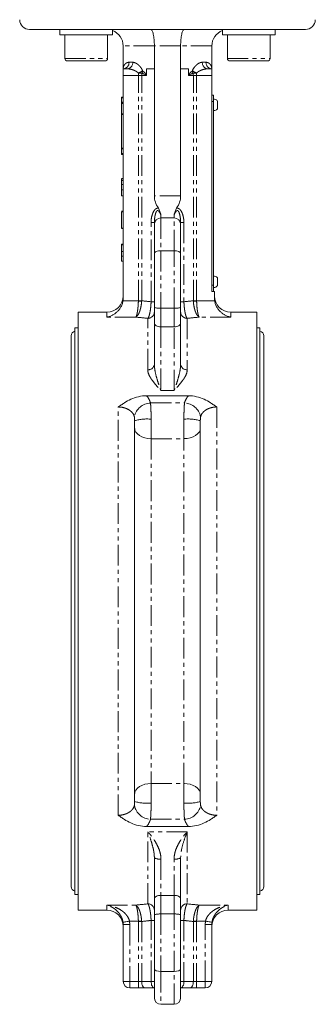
# Model space of a CAD drawing. Header units: millimetres. Extents: x -114 to 331, y -285 to 420.
# Tile 27 of 29: x 181 to 271, y -40 to 260. Entities that reach past the tile are written whole.
import ezdxf

# ---------------------------------------------------------------- set-up
doc = ezdxf.new("R2010")
doc.units = ezdxf.units.MM
doc.linetypes.add('PHANTOM', pattern=[12.7, 6.35, -1.27, 1.27, -1.27, 1.27, -1.27])

msp = doc.modelspace()

# ---------------------------------------------------------------- linework, layer by layer
at = {"color": 7, "linetype": 'Continuous', "lineweight": 15}
for p, q in [((193.36, 257.06), (183.9, 257.06)), ((193.15, 257.06), (193.15, 255.46)), ((209.15, 255.46), (193.15, 255.46)), ((199.35, 257.06), (193.36, 257.06)), ((194.65, 255.46), (194.65, 248.26)), ((252.45, 257.06), (199.35, 257.06)), ((207.65, 248.26), (207.65, 255.46)), ((209.15, 255.46), (209.15, 257.06)), ((242.65, 257.06), (242.65, 255.46)), ((258.65, 255.46), (242.65, 255.46)), ((244.15, 255.46), (244.15, 248.26)), ((258.45, 257.06), (252.45, 257.06)), ((257.15, 248.26), (257.15, 255.46)), ((258.45, 257.06), (267.9, 257.06)), ((258.65, 255.46), (258.65, 257.06)), ((212.4, 252.06), (212.4, 245.06)), ((221.9, 245.06), (221.9, 252.06)), ((229.9, 245.06), (229.9, 252.06)), ((239.4, 245.06), (239.4, 252.06)), ((206.85, 247.46), (195.45, 247.46)), ((256.35, 247.46), (244.95, 247.46)), ((212.4, 243.06), (212.4, 245.06)), ((212.4, 245.06), (213.65, 245.06)), ((219.55, 245.06), (219.55, 243.29)), ((221.9, 245.06), (219.55, 245.06)), ((221.9, 206.27), (221.9, 245.06)), ((229.9, 206.27), (229.9, 245.06)), ((232.25, 245.06), (229.9, 245.06)), ((232.25, 243.29), (232.25, 245.06)), ((238.15, 245.06), (239.4, 245.06)), ((239.4, 245.06), (239.4, 243.06)), ((212.4, 175), (212.4, 243.06)), ((239.4, 177.06), (239.4, 243.06)), ((211.9, 236.46), (212.4, 236.46)), ((211.9, 236.24), (211.9, 236.46)), ((211.9, 234.93), (211.9, 236.24)), ((211.9, 234.71), (211.9, 234.93)), ((211.9, 234.71), (212.4, 234.71)), ((211.9, 234.49), (211.9, 234.71)), ((211.9, 231.32), (211.9, 234.49)), ((239.9, 237.06), (239.4, 237.06)), ((239.9, 237.06), (239.9, 235.06)), ((239.9, 235.06), (239.9, 179.06)), ((211.9, 231.11), (211.9, 231.32)), ((211.9, 220.82), (211.9, 231.11)), ((211.9, 220.6), (211.9, 220.82)), ((211.9, 219.18), (211.9, 220.6)), ((211.9, 218.96), (211.9, 219.18)), ((211.9, 218.96), (212.4, 218.96)), ((211.9, 211.59), (212.4, 211.59)), ((211.9, 211.46), (212.4, 211.46)), ((211.9, 211.46), (211.9, 210.95)), ((211.9, 210.95), (212.4, 210.95)), ((211.9, 210.95), (211.9, 209.73)), ((211.9, 209.73), (212.4, 209.73)), ((211.9, 208.31), (211.9, 208.27)), ((211.9, 208.1), (212.4, 208.1)), ((211.9, 206.33), (212.4, 206.33)), ((211.9, 201.59), (212.4, 201.59)), ((211.9, 201.46), (211.9, 196.46)), ((211.9, 201.46), (212.4, 201.46)), ((227.9, 199.56), (223.9, 199.56)), ((211.9, 196.46), (212.4, 196.46)), ((211.9, 196.33), (212.4, 196.33)), ((221.9, 197.47), (221.9, 198.16)), ((221.9, 188.73), (221.9, 197.56)), ((229.9, 198.16), (229.9, 197.46)), ((229.9, 197.56), (229.9, 188.73)), ((211.9, 191.59), (212.4, 191.59)), ((211.9, 191.59), (211.9, 191.32)), ((211.9, 191.32), (212.4, 191.32)), ((211.9, 191.32), (211.9, 189.35)), ((211.9, 189.35), (212.4, 189.35)), ((227.9, 189.56), (223.9, 189.56)), ((211.9, 187.86), (212.4, 187.86)), ((211.9, 186.33), (212.4, 186.33)), ((221.9, 172.3), (221.9, 188.73)), ((229.9, 188.73), (229.9, 172.3)), ((239.9, 179.06), (239.9, 177.06)), ((240.2, 177.06), (239.4, 177.06)), ((240.2, 177.06), (240.2, 175)), ((221.9, 167.41), (221.9, 172.3)), ((227.9, 171.98), (223.9, 171.98)), ((229.9, 172.3), (229.9, 167.41)), ((207.4, 170.81), (198.65, 170.81)), ((198.65, 170.81), (198.65, -11.69)), ((253.15, 170.81), (245.2, 170.81)), ((253.15, 170.81), (253.15, -11.69)), ((198.65, 166.06), (197.73, 166.06)), ((197.73, 166.06), (197.73, -6.94)), ((221.9, 154.85), (221.9, 167.41)), ((229.9, 167.41), (229.9, 154.85)), ((254.07, 166.06), (253.15, 166.06)), ((254.07, 166.06), (254.07, -6.94)), ((196.53, 163.56), (196.53, -4.44)), ((255.27, -4.44), (255.27, 163.56)), ((219.54, 145.31), (232.27, 145.31)), ((215.9, 137.69), (215.9, 21.43)), ((235.9, 21.43), (235.9, 137.69)), ((219.54, 13.82), (232.27, 13.82)), ((221.9, -8.29), (221.9, 4.27)), ((229.94, 4.65), (229.9, 4.27)), ((229.9, 4.27), (229.9, -8.29)), ((197.73, -6.94), (198.65, -6.94)), ((221.9, -13.17), (221.9, -8.29)), ((229.9, -8.29), (229.9, -13.17)), ((253.15, -6.94), (254.07, -6.94)), ((198.65, -11.69), (207.4, -11.69)), ((244.4, -11.69), (253.15, -11.69)), ((221.9, -29.61), (221.9, -13.17)), ((227.9, -12.86), (223.9, -12.86)), ((229.9, -13.17), (229.9, -29.61)), ((212.4, -33.44), (212.4, -16.11)), ((239.4, -16.11), (239.4, -33.44)), ((221.9, -38.44), (221.9, -29.61)), ((229.9, -29.61), (229.9, -38.44)), ((227.9, -30.44), (223.9, -30.44)), ((217.04, -35.44), (214.4, -35.44)), ((219.04, -35.44), (217.04, -35.44)), ((221.9, -35.44), (219.04, -35.44)), ((232.77, -35.44), (229.9, -35.44)), ((234.77, -35.44), (232.77, -35.44)), ((237.4, -35.44), (234.77, -35.44)), ((227.9, -40.44), (223.9, -40.44))]:
    msp.add_line(p, q, dxfattribs=at)
at = {"color": 8, "linetype": 'PHANTOM', "lineweight": 0}
for p, q in [((221.9, 252.06), (212.4, 252.06)), ((229.9, 252.06), (221.9, 252.06)), ((239.4, 252.06), (229.9, 252.06)), ((194.65, 248.26), (207.65, 248.26)), ((214.19, 247.06), (215.3, 247.06)), ((236.5, 247.06), (237.62, 247.06)), ((244.15, 248.26), (257.15, 248.26)), ((217.04, 243.78), (217.04, 243.06)), ((234.77, 243.78), (234.77, 243.06)), ((217.04, 243.06), (212.4, 243.06)), ((218.04, 243.06), (217.04, 243.06)), ((217.04, 174.28), (217.04, 243.06)), ((218.04, 174.28), (218.04, 243.06)), ((219.48, 243.06), (218.04, 243.06)), ((233.77, 243.06), (232.32, 243.06)), ((233.77, 174.28), (233.77, 243.06)), ((234.77, 243.06), (233.77, 243.06)), ((234.77, 174.28), (234.77, 243.06)), ((239.4, 243.06), (234.77, 243.06)), ((211.9, 236.24), (212.4, 236.24)), ((211.9, 234.93), (212.4, 234.93)), ((211.9, 234.49), (212.4, 234.49)), ((239.9, 235.06), (239.4, 235.06)), ((211.9, 231.32), (212.4, 231.32)), ((211.9, 231.11), (212.4, 231.11)), ((211.9, 220.82), (212.4, 220.82)), ((211.9, 220.6), (212.4, 220.6)), ((211.9, 219.18), (212.4, 219.18)), ((229.9, 206.27), (221.9, 206.27)), ((223.9, 200.5), (223.9, 199.56)), ((223.9, 199.56), (223.9, 189.56)), ((227.9, 199.56), (227.9, 200.5)), ((227.9, 189.56), (227.9, 199.56)), ((221.9, 198.16), (220.9, 198.16)), ((220.9, 173.97), (220.9, 198.16)), ((230.9, 198.16), (229.9, 198.16)), ((230.9, 198.16), (230.9, 173.97)), ((223.9, 189.56), (223.9, 171.98)), ((227.9, 171.98), (227.9, 189.56)), ((239.9, 179.06), (239.4, 179.06)), ((212.34, 174.21), (217.03, 174.21)), ((217.04, 174.28), (218.04, 174.28)), ((221.9, 173.97), (220.9, 173.97)), ((223.9, 171.98), (223.9, 166.3)), ((227.9, 166.3), (227.9, 171.98)), ((230.9, 173.97), (229.9, 173.97)), ((233.77, 174.28), (234.77, 174.28)), ((234.77, 174.21), (240.26, 174.21)), ((207.4, 169.29), (207.4, 170.81)), ((216.23, 169.29), (207.4, 169.29)), ((219.9, 153.24), (219.9, 168.9)), ((231.9, 168.9), (231.9, 153.24)), ((245.2, 169.29), (235.57, 169.29)), ((245.2, 170.81), (245.2, 169.29)), ((227.9, 166.3), (223.9, 166.3)), ((223.9, 166.3), (223.9, 146.88)), ((227.9, 146.88), (227.9, 166.3)), ((227.9, 146.88), (223.9, 146.88)), ((210.9, 17.26), (210.9, 141.87)), ((220.72, 143.08), (231.08, 143.08)), ((240.9, 141.87), (240.9, 17.26)), ((220.9, 138.15), (220.9, 132.18)), ((230.9, 132.18), (230.9, 138.15)), ((220.9, 132.18), (220.9, 26.95)), ((220.9, 132.18), (230.9, 132.18)), ((230.9, 26.95), (230.9, 132.18)), ((220.9, 26.95), (230.9, 26.95)), ((220.9, 26.95), (220.9, 20.97)), ((230.9, 20.97), (230.9, 26.95)), ((220.72, 16.05), (231.08, 16.05)), ((231.9, 12.25), (219.9, 12.25)), ((219.9, -9.77), (219.9, 12.25)), ((231.9, 12.25), (231.9, -9.77)), ((223.9, 3.91), (223.9, -7.18)), ((227.9, -7.18), (227.9, 3.91)), ((227.9, -7.18), (223.9, -7.18)), ((223.9, -7.18), (223.9, -12.86)), ((227.9, -12.86), (227.9, -7.18)), ((207.4, -10.17), (216.23, -10.17)), ((207.4, -11.69), (207.4, -10.17)), ((235.57, -10.17), (244.4, -10.17)), ((244.4, -10.17), (244.4, -11.69)), ((220.9, -14.84), (221.9, -14.84)), ((220.9, -33.44), (220.9, -14.84)), ((223.9, -12.86), (223.9, -30.44)), ((227.9, -30.44), (227.9, -12.86)), ((229.9, -14.84), (230.9, -14.84)), ((230.9, -14.84), (230.9, -33.44)), ((214.4, -16.11), (212.4, -16.11)), ((217.03, -15.08), (214.33, -15.08)), ((214.4, -16.11), (214.4, -33.44)), ((218.04, -15.16), (217.04, -15.16)), ((217.04, -15.16), (217.04, -33.44)), ((218.04, -15.16), (218.04, -33.44)), ((233.77, -15.16), (233.77, -33.44)), ((234.77, -15.16), (233.77, -15.16)), ((237.48, -15.08), (234.77, -15.08)), ((234.77, -15.16), (234.77, -33.44)), ((237.4, -33.44), (237.4, -16.11)), ((239.4, -16.11), (237.4, -16.11)), ((223.9, -30.44), (223.9, -40.44)), ((227.9, -40.44), (227.9, -30.44)), ((214.4, -33.44), (212.4, -33.44)), ((214.4, -33.44), (214.4, -35.44)), ((214.4, -33.44), (217.04, -33.44)), ((217.04, -33.44), (218.04, -33.44)), ((217.04, -33.44), (217.04, -35.44)), ((218.04, -33.44), (220.9, -33.44)), ((220.9, -33.44), (221.9, -33.44)), ((229.9, -33.44), (230.9, -33.44)), ((230.9, -33.44), (233.77, -33.44)), ((233.77, -33.44), (234.77, -33.44)), ((234.77, -35.44), (234.77, -33.44)), ((234.77, -33.44), (237.4, -33.44)), ((237.4, -35.44), (237.4, -33.44)), ((239.4, -33.44), (237.4, -33.44))]:
    msp.add_line(p, q, dxfattribs=at)
at = {"color": 8, "linetype": 'PHANTOM', "lineweight": 0, "flags": 128}
for points in [[(217.03, 174.21), (217.16, 174.2), (217.29, 174.19), (217.42, 174.19), (217.55, 174.18), (217.67, 174.18), (217.8, 174.17), (217.91, 174.16), (218.03, 174.16)], [(234.77, 174.21), (234.64, 174.2), (234.51, 174.19), (234.38, 174.19), (234.25, 174.18), (234.13, 174.18), (234.01, 174.17), (233.89, 174.16), (233.77, 174.16)], [(221.9, 167.41), (221.94, 167.2), (222.05, 166.99), (222.24, 166.79), (222.49, 166.63), (222.79, 166.49), (223.14, 166.38), (223.51, 166.32), (223.9, 166.3)], [(227.9, 166.3), (228.29, 166.32), (228.67, 166.38), (229.01, 166.49), (229.32, 166.63), (229.56, 166.79), (229.75, 166.99), (229.86, 167.2), (229.9, 167.41)], [(220.9, 132.18), (219.93, 132.24), (218.99, 132.43), (218.12, 132.73), (217.37, 133.14), (216.74, 133.63), (216.28, 134.2), (216, 134.81), (215.9, 135.45)], [(235.9, 135.45), (235.81, 134.81), (235.52, 134.2), (235.06, 133.63), (234.44, 133.14), (233.68, 132.73), (232.82, 132.43), (231.88, 132.24), (230.9, 132.18)], [(220.9, 26.95), (219.93, 26.88), (218.99, 26.7), (218.12, 26.39), (217.37, 25.99), (216.74, 25.49), (216.28, 24.92), (216, 24.31), (215.9, 23.67)], [(235.9, 23.67), (235.81, 24.31), (235.52, 24.92), (235.06, 25.49), (234.44, 25.99), (233.68, 26.39), (232.82, 26.7), (231.88, 26.88), (230.9, 26.95)], [(221.9, -8.29), (221.94, -8.07), (222.05, -7.86), (222.24, -7.67), (222.49, -7.5), (222.79, -7.36), (223.14, -7.26), (223.51, -7.2), (223.9, -7.18)], [(227.9, -7.18), (228.29, -7.2), (228.67, -7.26), (229.01, -7.36), (229.32, -7.5), (229.56, -7.67), (229.75, -7.86), (229.86, -8.07), (229.9, -8.29)], [(214.33, -15.08), (213.94, -15.14), (213.58, -15.19), (213.24, -15.24), (212.94, -15.29), (212.69, -15.32), (212.51, -15.35), (212.39, -15.37), (212.35, -15.37)], [(217.03, -15.08), (217.16, -15.08), (217.29, -15.07), (217.42, -15.07), (217.55, -15.06), (217.67, -15.05), (217.8, -15.05), (217.91, -15.04), (218.03, -15.04)], [(233.77, -15.04), (233.89, -15.04), (234.01, -15.05), (234.13, -15.05), (234.25, -15.06), (234.38, -15.07), (234.51, -15.07), (234.64, -15.08), (234.77, -15.08)], [(239.46, -15.37), (239.41, -15.37), (239.3, -15.35), (239.11, -15.32), (238.86, -15.29), (238.57, -15.24), (238.23, -15.19), (237.86, -15.14), (237.48, -15.08)], [(218.04, -33.44), (218.06, -33.83), (218.11, -34.2), (218.2, -34.55), (218.33, -34.85), (218.48, -35.1), (218.65, -35.29), (218.84, -35.4), (219.04, -35.44)], [(220.9, -33.44), (220.92, -33.83), (220.98, -34.2), (221.07, -34.55), (221.19, -34.85), (221.35, -35.1), (221.52, -35.29), (221.71, -35.4), (221.9, -35.44)], [(229.9, -35.44), (230.1, -35.4), (230.28, -35.29), (230.46, -35.1), (230.61, -34.85), (230.73, -34.55), (230.83, -34.2), (230.88, -33.83), (230.9, -33.44)], [(232.77, -35.44), (232.96, -35.4), (233.15, -35.29), (233.32, -35.1), (233.47, -34.85), (233.6, -34.55), (233.69, -34.2), (233.75, -33.83), (233.77, -33.44)]]:
    msp.add_lwpolyline(points, dxfattribs=at)
at = {"color": 7, "linetype": 'Continuous', "lineweight": 15}
for centre, radius, start, end in [((183.9, 260.06), 3, 180, 270), ((267.9, 260.06), 3, 270, 0), ((207.4, 252.06), 5, 0, 69.4972), ((244.4, 252.06), 5, 110.5028, 180), ((195.45, 248.26), 0.8, 180, 270), ((206.85, 248.26), 0.8, 270, 0), ((244.95, 248.26), 0.8, 180, 270), ((256.35, 248.26), 0.8, 270, 0), ((223.9, 197.56), 2, 90, 180), ((227.9, 197.56), 2, 0, 90), ((207.4, 175.81), 5, 270, 0), ((245.2, 175.81), 5, 180, 270), ((198.03, 163.56), 1.5, 101.537, 180), ((253.77, 163.56), 1.5, 0, 78.463), ((198.03, -4.44), 1.5, 180, 258.463), ((253.77, -4.44), 1.5, 281.537, 0), ((207.4, -16.69), 5, 0, 90), ((244.4, -16.69), 5, 90, 180), ((214.4, -33.44), 2, 180, 270), ((237.4, -33.44), 2, 270, 0), ((223.9, -38.44), 2, 180, 270), ((227.9, -38.44), 2, 270, 0)]:
    msp.add_arc(centre, radius, start, end, dxfattribs=at)
at = {"color": 8, "linetype": 'PHANTOM', "lineweight": 0}
for centre, radius, start, end in [((212.29, 246.96), 1.9, 273.4386, 3.0683), ((213.46, 246.9), 1.85, 275.9937, 4.9435), ((238.35, 246.9), 1.85, 175.0565, 264.0063), ((239.52, 246.96), 1.9, 176.9317, 266.5614), ((215.07, 248.82), 5.41, 291.2333, 306.8503), ((221.9, 243.07), 3.86, 170.6423, 180.0724), ((215.26, 245.55), 3.38, 326.651, 338.7475), ((236.54, 245.55), 3.38, 201.2525, 213.349), ((236.73, 248.82), 5.41, 233.1497, 248.7667), ((229.9, 243.07), 3.86, 359.9276, 9.3577), ((219.92, 170.88), 1.98, 269.3984, 359.386), ((231.88, 170.88), 1.98, 180.614, 270.6016), ((220.08, 155.07), 1.84, 264.5685, 353.2682), ((231.73, 155.07), 1.84, 186.7318, 275.4315), ((220.9, 137.89), 5.19, 91.982, 168.8075), ((230.9, 137.89), 5.19, 11.1925, 88.018), ((219.66, 124.13), 14.07, 84.9474, 105.4964), ((232.14, 124.13), 14.07, 74.5036, 95.0526), ((219.66, 34.99), 14.07, 254.5036, 275.0526), ((232.14, 34.99), 14.07, 264.9474, 285.4964), ((220.9, 21.23), 5.19, 191.1925, 268.018), ((230.9, 21.23), 5.19, 271.982, 348.8075), ((223.42, 6.93), 3.06, 240.3207, 279.0826), ((228.39, 6.93), 3.06, 260.9174, 299.6793), ((219.92, -11.75), 1.98, 0.614, 90.6016), ((231.88, -11.75), 1.98, 89.3984, 179.386)]:
    msp.add_arc(centre, radius, start, end, dxfattribs=at)
at = {"color": 7, "linetype": 'Continuous', "lineweight": 15}
for centre, major_axis, ratio, start_param, end_param in [((239.22, 206.27), (17.32, 0), 0.57735, 3.141593, 3.520095), ((212.58, 206.27), (17.32, 0), 0.57735, 5.904683, 6.283185), ((223.9, 188.73), (2, 0), 0.414214, 1.570796, 3.141593), ((227.9, 188.73), (2, 0), 0.414214, 0, 1.570796), ((223.9, -29.61), (2, 0), 0.414214, 3.141593, 4.712389), ((227.9, -29.61), (2, 0), 0.414214, 4.712389, 6.283185)]:
    msp.add_ellipse(centre, major_axis=major_axis, ratio=ratio, start_param=start_param, end_param=end_param, dxfattribs=at)
at = {"color": 8, "linetype": 'PHANTOM', "lineweight": 0}
for centre, ratio, start_param, end_param in [((188.42, 79.56), 0.57735, 1.374708, 1.392206), ((263.38, 79.56), 0.57735, 1.749387, 1.766885), ((185.92, 79.56), 0.547358, 1.365526, 1.387961), ((265.88, 79.56), 0.547358, 1.753631, 1.776067), ((185.92, 79.56), 0.547358, 4.895224, 4.917659), ((265.88, 79.56), 0.547358, 4.507119, 4.529554), ((188.42, 79.56), 0.57735, 4.890979, 4.908477), ((263.38, 79.56), 0.57735, 4.516301, 4.533799)]:
    msp.add_ellipse(centre, major_axis=(166.71, 0), ratio=ratio, start_param=start_param, end_param=end_param, dxfattribs=at)
at = {"color": 7, "linetype": 'Continuous', "lineweight": 15}
for points, knots in [([(221.9, 252.06), (221.9, 252.4), (221.89, 252.72), (221.87, 253.37), (221.84, 253.69), (221.79, 254.3), (221.75, 254.58), (221.67, 255.13), (221.63, 255.38), (221.53, 255.84), (221.47, 256.05), (221.36, 256.41), (221.3, 256.56), (221.18, 256.81), (221.11, 256.9), (221.02, 257), (220.98, 257.02), (220.92, 257.05), (220.89, 257.06), (220.86, 257.06)], [0, 0, 0, 0, 0.125, 0.125, 0.25, 0.25, 0.375, 0.375, 0.5, 0.5, 0.625, 0.625, 0.75, 0.75, 0.875, 0.875, 0.9375, 0.9375, 1, 1, 1, 1]), ([(229.9, 252.06), (229.9, 252.4), (229.91, 252.72), (229.94, 253.37), (229.96, 253.69), (230.02, 254.3), (230.05, 254.58), (230.13, 255.13), (230.18, 255.38), (230.28, 255.84), (230.33, 256.05), (230.45, 256.41), (230.5, 256.56), (230.63, 256.81), (230.69, 256.9), (230.79, 257), (230.82, 257.02), (230.88, 257.05), (230.92, 257.06), (230.95, 257.06)], [0, 0, 0, 0, 0.125, 0.125, 0.25, 0.25, 0.375, 0.375, 0.5, 0.5, 0.625, 0.625, 0.75, 0.75, 0.875, 0.875, 0.9375, 0.9375, 1, 1, 1, 1]), ([(219.55, 243.29), (219.55, 243.25), (219.55, 243.21), (219.52, 243.13), (219.51, 243.09), (219.48, 243.06)], [0, 0, 0, 0, 0.5, 0.5, 1, 1, 1, 1]), ([(232.25, 243.29), (232.25, 243.25), (232.26, 243.21), (232.28, 243.13), (232.3, 243.09), (232.32, 243.06)], [0, 0, 0, 0, 0.5, 0.5, 1, 1, 1, 1]), ([(241.08, 235.32), (240.99, 235.4), (240.75, 235.64), (240.32, 235.81), (240, 235.79), (239.9, 235.78)], [0, 0, 0, 0, 0.2676273, 0.773642, 1, 1, 1, 1]), ([(241.1, 232.81), (241.1, 232.8), (241.1, 232.79), (241.1, 232.93), (241.1, 233.2), (241.1, 233.57), (241.1, 233.9), (241.1, 234.23), (241.1, 234.56), (241.1, 234.93), (241.1, 235.2), (241.1, 235.33), (241.1, 235.33), (241.1, 235.33)], [0, 0, 0, 0, 0.054007, 0.159455, 0.264903, 0.370352, 0.475802, 0.508845, 0.614291, 0.719743, 0.825189, 0.930637, 1, 1, 1, 1]), ([(239.9, 232.34), (240.03, 232.34), (240.36, 232.33), (240.8, 232.51), (241.01, 232.74), (241.09, 232.82)], [0, 0, 0, 0, 0.291724, 0.74591, 1, 1, 1, 1]), ([(211.9, 209.73), (211.9, 209.73), (211.9, 209.73), (211.9, 209.7), (211.9, 209.67), (211.9, 209.62), (211.9, 209.55), (211.9, 209.47), (211.9, 209.38), (211.9, 209.27), (211.9, 209.15), (211.9, 209.03), (211.9, 208.89), (211.9, 208.75), (211.9, 208.6), (211.9, 208.44), (211.9, 208.27), (211.9, 208.15), (211.9, 208.1)], [0, 0, 0, 0, 0.065808, 0.129394, 0.190894, 0.251281, 0.310815, 0.370371, 0.430768, 0.492881, 0.555104, 0.616067, 0.677256, 0.73826, 0.800762, 0.864778, 0.931045, 1, 1, 1, 1]), ([(211.9, 208.1), (211.9, 208.05), (211.9, 207.97), (211.9, 207.85), (211.9, 207.74), (211.9, 207.62), (211.9, 207.51), (211.9, 207.4), (211.9, 207.29), (211.9, 207.19), (211.9, 207.09), (211.9, 206.99), (211.9, 206.9), (211.9, 206.82), (211.9, 206.75), (211.9, 206.68), (211.9, 206.61), (211.9, 206.55), (211.9, 206.5), (211.9, 206.46), (211.9, 206.42), (211.9, 206.39), (211.9, 206.36), (211.9, 206.35), (211.9, 206.33), (211.9, 206.33), (211.9, 206.33)], [0, 0, 0, 0, 0.044014, 0.087434, 0.130118, 0.172554, 0.214555, 0.256298, 0.298438, 0.340849, 0.382715, 0.423924, 0.464246, 0.504074, 0.543862, 0.583567, 0.623094, 0.663229, 0.703551, 0.743938, 0.784541, 0.82575, 0.867757, 0.910745, 0.954914, 1, 1, 1, 1]), ([(223.13, 202.57), (223.35, 202.24), (223.49, 201.88), (223.66, 201.35), (223.72, 201.18), (223.81, 200.84), (223.86, 200.66), (223.9, 200.5)], [0, 0, 0, 0, 0.5, 0.5, 0.75, 0.75, 1, 1, 1, 1]), ([(228.68, 202.57), (228.45, 202.24), (228.31, 201.88), (228.14, 201.35), (228.09, 201.18), (227.99, 200.84), (227.95, 200.66), (227.9, 200.5)], [0, 0, 0, 0, 0.5, 0.5, 0.75, 0.75, 1, 1, 1, 1]), ([(211.9, 189.35), (211.9, 189.34), (211.9, 189.34), (211.9, 189.32), (211.9, 189.29), (211.9, 189.24), (211.9, 189.18), (211.9, 189.11), (211.9, 189.02), (211.9, 188.92), (211.9, 188.81), (211.9, 188.69), (211.9, 188.57), (211.9, 188.44), (211.9, 188.31), (211.9, 188.16), (211.9, 188.02), (211.9, 187.92), (211.9, 187.86)], [0, 0, 0, 0, 0.0652308, 0.1284049, 0.1900671, 0.2509434, 0.3115458, 0.3728628, 0.4350237, 0.4990717, 0.5630911, 0.6255101, 0.68668, 0.7472825, 0.8085635, 0.8707421, 0.934341, 1, 1, 1, 1]), ([(211.9, 187.86), (211.9, 187.8), (211.9, 187.66), (211.9, 187.46), (211.9, 187.27), (211.9, 187.09), (211.9, 186.92), (211.9, 186.77), (211.9, 186.64), (211.9, 186.53), (211.9, 186.44), (211.9, 186.38), (211.9, 186.34), (211.9, 186.34), (211.9, 186.33)], [0, 0, 0, 0, 0.085948, 0.169125, 0.250399, 0.33229, 0.413364, 0.494172, 0.576022, 0.660757, 0.745783, 0.830044, 0.914028, 1, 1, 1, 1]), ([(241.08, 181.32), (240.99, 181.4), (240.75, 181.64), (240.32, 181.81), (240, 181.79), (239.9, 181.78)], [0, 0, 0, 0, 0.267631, 0.773643, 1, 1, 1, 1]), ([(241.1, 178.81), (241.1, 178.8), (241.1, 178.79), (241.1, 178.93), (241.1, 179.2), (241.1, 179.57), (241.1, 179.9), (241.1, 180.23), (241.1, 180.56), (241.1, 180.93), (241.1, 181.2), (241.1, 181.33), (241.1, 181.33), (241.1, 181.33)], [0, 0, 0, 0, 0.054007, 0.159456, 0.264904, 0.370351, 0.4758, 0.508845, 0.614293, 0.719741, 0.825188, 0.930637, 1, 1, 1, 1]), ([(239.9, 178.34), (240.03, 178.34), (240.36, 178.33), (240.8, 178.51), (241.01, 178.74), (241.09, 178.82)], [0, 0, 0, 0, 0.291726, 0.745915, 1, 1, 1, 1]), ([(212.34, 174.21), (212.28, 173.85), (212.19, 173.5), (212.01, 173), (211.94, 172.84), (211.78, 172.52), (211.7, 172.37), (211.44, 171.93), (211.25, 171.66), (210.83, 171.17), (210.61, 170.95), (210.16, 170.55), (209.92, 170.37), (209.43, 170.05), (209.18, 169.91), (208.68, 169.67), (208.43, 169.57), (208.05, 169.44), (207.92, 169.41), (207.66, 169.34), (207.53, 169.31), (207.4, 169.29)], [0, 0, 0, 0, 0.125, 0.125, 0.1875, 0.1875, 0.25, 0.25, 0.375, 0.375, 0.5, 0.5, 0.625, 0.625, 0.75, 0.75, 0.875, 0.875, 0.9375, 0.9375, 1, 1, 1, 1]), ([(223.9, 171.98), (223.77, 171.98), (223.64, 171.99), (223.38, 171.99), (223.25, 172), (223.01, 172.01), (222.9, 172.02), (222.68, 172.05), (222.58, 172.06), (222.3, 172.1), (222.15, 172.14), (221.95, 172.21), (221.9, 172.26), (221.9, 172.3)], [0, 0, 0, 0, 0.125, 0.125, 0.25, 0.25, 0.375, 0.375, 0.5, 0.5, 0.75, 0.75, 1, 1, 1, 1]), ([(227.9, 171.98), (228.03, 171.98), (228.17, 171.99), (228.42, 171.99), (228.55, 172), (228.79, 172.01), (228.91, 172.02), (229.13, 172.05), (229.23, 172.06), (229.5, 172.1), (229.65, 172.14), (229.85, 172.21), (229.9, 172.26), (229.9, 172.3)], [0, 0, 0, 0, 0.125, 0.125, 0.25, 0.25, 0.375, 0.375, 0.5, 0.5, 0.75, 0.75, 1, 1, 1, 1]), ([(240.26, 174.21), (240.32, 173.85), (240.41, 173.5), (240.6, 173), (240.67, 172.84), (240.82, 172.52), (240.9, 172.37), (241.16, 171.93), (241.36, 171.66), (241.77, 171.17), (241.99, 170.95), (242.45, 170.55), (242.68, 170.37), (243.17, 170.05), (243.42, 169.91), (243.92, 169.67), (244.17, 169.57), (244.56, 169.44), (244.68, 169.41), (244.94, 169.34), (245.07, 169.31), (245.2, 169.29)], [0, 0, 0, 0, 0.125, 0.125, 0.1875, 0.1875, 0.25, 0.25, 0.375, 0.375, 0.5, 0.5, 0.625, 0.625, 0.75, 0.75, 0.875, 0.875, 0.9375, 0.9375, 1, 1, 1, 1]), ([(219.54, 145.31), (218.68, 145.31), (217.85, 145.2), (216.24, 144.81), (215.49, 144.54), (214.07, 143.9), (213.4, 143.52), (212.44, 142.92), (212.13, 142.72), (211.67, 142.4), (211.51, 142.29), (211.21, 142.08), (211.05, 141.97), (210.9, 141.87)], [0, 0, 0, 0, 0.25, 0.25, 0.5, 0.5, 0.75, 0.75, 0.875, 0.875, 0.9375, 0.9375, 1, 1, 1, 1]), ([(232.27, 145.31), (233.12, 145.31), (233.95, 145.2), (235.56, 144.81), (236.31, 144.54), (237.73, 143.9), (238.4, 143.52), (239.36, 142.92), (239.67, 142.72), (240.14, 142.4), (240.29, 142.29), (240.6, 142.08), (240.75, 141.97), (240.9, 141.87)], [0, 0, 0, 0, 0.25, 0.25, 0.5, 0.5, 0.75, 0.75, 0.875, 0.875, 0.9375, 0.9375, 1, 1, 1, 1]), ([(219.54, 13.82), (218.68, 13.82), (217.85, 13.93), (216.24, 14.32), (215.49, 14.59), (214.07, 15.23), (213.4, 15.6), (212.44, 16.2), (212.13, 16.41), (211.67, 16.72), (211.51, 16.83), (211.21, 17.04), (211.05, 17.15), (210.9, 17.26)], [0, 0, 0, 0, 0.25, 0.25, 0.5, 0.5, 0.75, 0.75, 0.875, 0.875, 0.9375, 0.9375, 1, 1, 1, 1]), ([(232.27, 13.82), (233.12, 13.82), (233.95, 13.93), (235.56, 14.32), (236.31, 14.59), (237.73, 15.23), (238.4, 15.6), (239.36, 16.2), (239.67, 16.41), (240.14, 16.72), (240.29, 16.83), (240.6, 17.04), (240.75, 17.15), (240.9, 17.26)], [0, 0, 0, 0, 0.25, 0.25, 0.5, 0.5, 0.75, 0.75, 0.875, 0.875, 0.9375, 0.9375, 1, 1, 1, 1]), ([(223.9, -12.86), (223.77, -12.86), (223.64, -12.86), (223.38, -12.87), (223.25, -12.88), (223.01, -12.89), (222.9, -12.9), (222.68, -12.92), (222.58, -12.94), (222.3, -12.98), (222.15, -13.01), (221.95, -13.09), (221.9, -13.13), (221.9, -13.17)], [0, 0, 0, 0, 0.125, 0.125, 0.25, 0.25, 0.375, 0.375, 0.5, 0.5, 0.75, 0.75, 1, 1, 1, 1]), ([(227.9, -12.86), (228.03, -12.86), (228.17, -12.86), (228.42, -12.87), (228.55, -12.88), (228.79, -12.89), (228.91, -12.9), (229.13, -12.92), (229.23, -12.94), (229.5, -12.98), (229.65, -13.01), (229.85, -13.09), (229.9, -13.13), (229.9, -13.17)], [0, 0, 0, 0, 0.125, 0.125, 0.25, 0.25, 0.375, 0.375, 0.5, 0.5, 0.75, 0.75, 1, 1, 1, 1])]:
    msp.add_open_spline(points, degree=3, knots=knots, dxfattribs=at)
at = {"color": 8, "linetype": 'PHANTOM', "lineweight": 0}
for points, knots in [([(214.19, 247.06), (214.03, 247.06), (213.89, 247.04), (213.63, 246.97), (213.5, 246.92), (213.28, 246.79), (213.18, 246.72), (212.99, 246.56), (212.91, 246.47), (212.69, 246.18), (212.58, 245.97), (212.47, 245.64), (212.45, 245.52), (212.41, 245.29), (212.4, 245.18), (212.4, 245.06)], [0, 0, 0, 0, 0.125, 0.125, 0.25, 0.25, 0.375, 0.375, 0.5, 0.5, 0.75, 0.75, 0.875, 0.875, 1, 1, 1, 1]), ([(215.3, 247.06), (215.56, 247.06), (215.83, 247), (216.24, 246.82), (216.38, 246.74), (216.65, 246.57), (216.79, 246.47), (217.06, 246.25), (217.19, 246.13), (217.45, 245.87), (217.58, 245.72), (217.82, 245.41), (217.93, 245.24), (218.14, 244.88), (218.24, 244.69), (218.32, 244.49)], [0, 0, 0, 0, 0.25, 0.25, 0.375, 0.375, 0.5, 0.5, 0.625, 0.625, 0.75, 0.75, 0.875, 0.875, 1, 1, 1, 1]), ([(233.48, 244.49), (233.65, 244.9), (233.86, 245.25), (234.22, 245.72), (234.35, 245.86), (234.61, 246.13), (234.74, 246.25), (235.14, 246.58), (235.43, 246.76), (235.84, 246.94), (235.97, 246.98), (236.24, 247.04), (236.37, 247.06), (236.5, 247.06)], [0, 0, 0, 0, 0.25, 0.25, 0.375, 0.375, 0.5, 0.5, 0.75, 0.75, 0.875, 0.875, 1, 1, 1, 1]), ([(237.62, 247.06), (237.77, 247.06), (237.91, 247.04), (238.18, 246.97), (238.3, 246.92), (238.52, 246.79), (238.62, 246.72), (238.81, 246.56), (238.89, 246.47), (239.11, 246.18), (239.22, 245.97), (239.33, 245.64), (239.36, 245.52), (239.39, 245.29), (239.4, 245.18), (239.4, 245.06)], [0, 0, 0, 0, 0.125, 0.125, 0.25, 0.25, 0.375, 0.375, 0.5, 0.5, 0.75, 0.75, 0.875, 0.875, 1, 1, 1, 1]), ([(217.04, 243.78), (216.92, 243.9), (216.79, 244.01), (216.53, 244.2), (216.39, 244.28), (215.97, 244.52), (215.68, 244.64), (215.1, 244.84), (214.8, 244.92), (214.22, 245.03), (213.93, 245.06), (213.65, 245.06)], [0, 0, 0, 0, 0.125, 0.125, 0.25, 0.25, 0.5, 0.5, 0.75, 0.75, 1, 1, 1, 1]), ([(218.09, 243.69), (217.93, 243.7), (217.76, 243.71), (217.4, 243.73), (217.22, 243.75), (217.04, 243.78)], [0, 0, 0, 0, 0.5, 0.5, 1, 1, 1, 1]), ([(219.48, 243.06), (219.48, 243.08), (219.47, 243.1), (219.46, 243.13), (219.44, 243.14), (219.41, 243.18), (219.38, 243.2), (219.3, 243.26), (219.24, 243.28), (219.06, 243.37), (218.94, 243.41), (218.57, 243.54), (218.33, 243.62), (218.09, 243.69)], [0, 0, 0, 0, 0.03125, 0.03125, 0.0625, 0.0625, 0.125, 0.125, 0.25, 0.25, 0.5, 0.5, 1, 1, 1, 1]), ([(218.32, 244.49), (218.33, 244.46), (218.35, 244.43), (218.38, 244.37), (218.39, 244.34), (218.41, 244.33)], [0, 0, 0, 0, 0.5, 0.5, 1, 1, 1, 1]), ([(218.41, 244.33), (218.61, 244.18), (218.81, 244.03), (219.11, 243.79), (219.21, 243.7), (219.35, 243.56), (219.39, 243.52), (219.48, 243.41), (219.52, 243.36), (219.55, 243.29)], [0, 0, 0, 0, 0.5, 0.5, 0.75, 0.75, 0.875, 0.875, 1, 1, 1, 1]), ([(232.25, 243.29), (232.29, 243.36), (232.33, 243.41), (232.41, 243.52), (232.46, 243.56), (232.6, 243.7), (232.7, 243.79), (232.99, 244.03), (233.19, 244.18), (233.39, 244.33)], [0, 0, 0, 0, 0.125, 0.125, 0.25, 0.25, 0.5, 0.5, 1, 1, 1, 1]), ([(233.72, 243.69), (233.47, 243.62), (233.23, 243.54), (232.87, 243.41), (232.75, 243.37), (232.57, 243.28), (232.51, 243.26), (232.42, 243.2), (232.4, 243.18), (232.36, 243.14), (232.35, 243.13), (232.33, 243.1), (232.32, 243.08), (232.32, 243.06)], [0, 0, 0, 0, 0.5, 0.5, 0.75, 0.75, 0.875, 0.875, 0.9375, 0.9375, 0.96875, 0.96875, 1, 1, 1, 1]), ([(233.39, 244.33), (233.41, 244.34), (233.43, 244.37), (233.46, 244.43), (233.47, 244.46), (233.48, 244.49)], [0, 0, 0, 0, 0.5, 0.5, 1, 1, 1, 1]), ([(234.77, 243.78), (234.58, 243.75), (234.4, 243.73), (234.05, 243.71), (233.88, 243.7), (233.72, 243.69)], [0, 0, 0, 0, 0.5, 0.5, 1, 1, 1, 1]), ([(238.15, 245.06), (237.87, 245.06), (237.58, 245.03), (237, 244.92), (236.71, 244.84), (236.12, 244.64), (235.83, 244.52), (235.41, 244.28), (235.27, 244.2), (235.01, 244.01), (234.88, 243.9), (234.77, 243.78)], [0, 0, 0, 0, 0.25, 0.25, 0.5, 0.5, 0.75, 0.75, 0.875, 0.875, 1, 1, 1, 1]), ([(220.9, 198.16), (220.9, 198.63), (220.94, 199.09), (221.09, 200), (221.21, 200.46), (221.45, 201.1), (221.54, 201.31), (221.76, 201.7), (221.89, 201.89), (222.11, 202.13), (222.18, 202.21), (222.35, 202.34), (222.44, 202.4), (222.63, 202.5), (222.72, 202.53), (222.92, 202.57), (223.03, 202.58), (223.13, 202.57)], [0, 0, 0, 0, 0.25, 0.25, 0.5, 0.5, 0.625, 0.625, 0.75, 0.75, 0.8125, 0.8125, 0.875, 0.875, 0.9375, 0.9375, 1, 1, 1, 1]), ([(223.9, 200.5), (223.81, 200.69), (223.71, 200.89), (223.55, 201.17), (223.49, 201.26), (223.37, 201.44), (223.31, 201.53), (223.17, 201.69), (223.09, 201.76), (222.94, 201.81), (222.88, 201.82), (222.77, 201.79), (222.72, 201.76), (222.63, 201.67), (222.59, 201.62), (222.52, 201.52), (222.49, 201.47), (222.41, 201.29), (222.36, 201.18), (222.24, 200.82), (222.18, 200.58), (222.07, 200.09), (222.03, 199.85), (221.93, 199.12), (221.9, 198.64), (221.9, 198.16)], [0, 0, 0, 0, 0.125, 0.125, 0.1875, 0.1875, 0.25, 0.25, 0.3125, 0.3125, 0.34375, 0.34375, 0.375, 0.375, 0.40625, 0.40625, 0.4375, 0.4375, 0.5, 0.5, 0.625, 0.625, 0.75, 0.75, 1, 1, 1, 1]), ([(229.9, 198.16), (229.9, 198.64), (229.87, 199.12), (229.77, 199.84), (229.73, 200.08), (229.63, 200.57), (229.57, 200.81), (229.45, 201.17), (229.4, 201.29), (229.29, 201.51), (229.22, 201.62), (229.09, 201.75), (229.04, 201.79), (228.93, 201.82), (228.87, 201.81), (228.72, 201.76), (228.64, 201.69), (228.5, 201.53), (228.43, 201.44), (228.31, 201.26), (228.26, 201.17), (228.09, 200.89), (228, 200.69), (227.9, 200.5)], [0, 0, 0, 0, 0.25, 0.25, 0.375, 0.375, 0.5, 0.5, 0.5625, 0.5625, 0.625, 0.625, 0.65625, 0.65625, 0.6875, 0.6875, 0.75, 0.75, 0.8125, 0.8125, 0.875, 0.875, 1, 1, 1, 1]), ([(228.68, 202.57), (228.78, 202.58), (228.88, 202.57), (229.08, 202.53), (229.18, 202.5), (229.36, 202.4), (229.45, 202.34), (229.62, 202.21), (229.7, 202.13), (229.92, 201.89), (230.04, 201.7), (230.26, 201.31), (230.35, 201.1), (230.6, 200.46), (230.71, 200), (230.86, 199.09), (230.9, 198.63), (230.9, 198.16)], [0, 0, 0, 0, 0.0625, 0.0625, 0.125, 0.125, 0.1875, 0.1875, 0.25, 0.25, 0.375, 0.375, 0.5, 0.5, 0.75, 0.75, 1, 1, 1, 1]), ([(217.03, 174.21), (217.03, 173.91), (217.01, 173.62), (216.98, 173.05), (216.96, 172.77), (216.91, 172.22), (216.88, 171.96), (216.82, 171.46), (216.79, 171.22), (216.72, 170.78), (216.68, 170.57), (216.6, 170.2), (216.55, 170.03), (216.46, 169.74), (216.42, 169.62), (216.35, 169.47), (216.33, 169.43), (216.28, 169.35), (216.26, 169.32), (216.23, 169.29)], [0, 0, 0, 0, 0.125, 0.125, 0.25, 0.25, 0.375, 0.375, 0.5, 0.5, 0.625, 0.625, 0.75, 0.75, 0.875, 0.875, 0.9375, 0.9375, 1, 1, 1, 1]), ([(218.03, 174.16), (218.01, 173.87), (217.98, 173.58), (217.91, 173.01), (217.86, 172.73), (217.76, 172.18), (217.69, 171.92), (217.56, 171.43), (217.48, 171.19), (217.32, 170.75), (217.23, 170.55), (217.05, 170.18), (216.95, 170.01), (216.75, 169.73), (216.65, 169.61), (216.5, 169.46), (216.44, 169.42), (216.34, 169.35), (216.28, 169.32), (216.23, 169.29)], [0, 0, 0, 0, 0.125, 0.125, 0.25, 0.25, 0.375, 0.375, 0.5, 0.5, 0.625, 0.625, 0.75, 0.75, 0.875, 0.875, 0.9375, 0.9375, 1, 1, 1, 1]), ([(219.9, 168.9), (220.02, 169.02), (220.13, 169.23), (220.3, 169.68), (220.35, 169.86), (220.45, 170.24), (220.5, 170.44), (220.59, 170.89), (220.64, 171.13), (220.71, 171.65), (220.75, 171.92), (220.81, 172.48), (220.83, 172.77), (220.88, 173.37), (220.89, 173.66), (220.9, 173.97)], [0, 0, 0, 0, 0.25, 0.25, 0.375, 0.375, 0.5, 0.5, 0.625, 0.625, 0.75, 0.75, 0.875, 0.875, 1, 1, 1, 1]), ([(230.9, 173.97), (230.91, 173.66), (230.93, 173.36), (230.97, 172.77), (231, 172.48), (231.06, 171.92), (231.09, 171.65), (231.17, 171.13), (231.21, 170.89), (231.3, 170.44), (231.35, 170.23), (231.45, 169.85), (231.51, 169.68), (231.61, 169.38), (231.67, 169.25), (231.78, 169.04), (231.84, 168.96), (231.9, 168.9)], [0, 0, 0, 0, 0.125, 0.125, 0.25, 0.25, 0.375, 0.375, 0.5, 0.5, 0.625, 0.625, 0.75, 0.75, 0.875, 0.875, 1, 1, 1, 1]), ([(233.77, 174.16), (233.79, 173.87), (233.82, 173.58), (233.89, 173.01), (233.94, 172.73), (234.05, 172.18), (234.11, 171.92), (234.25, 171.43), (234.32, 171.19), (234.49, 170.75), (234.57, 170.55), (234.75, 170.18), (234.85, 170.01), (235.05, 169.73), (235.15, 169.61), (235.31, 169.46), (235.36, 169.42), (235.47, 169.35), (235.52, 169.32), (235.57, 169.29)], [0, 0, 0, 0, 0.125, 0.125, 0.25, 0.25, 0.375, 0.375, 0.5, 0.5, 0.625, 0.625, 0.75, 0.75, 0.875, 0.875, 0.9375, 0.9375, 1, 1, 1, 1]), ([(234.77, 174.21), (234.78, 173.91), (234.79, 173.62), (234.82, 173.05), (234.84, 172.77), (234.89, 172.22), (234.92, 171.96), (234.98, 171.46), (235.01, 171.22), (235.09, 170.78), (235.13, 170.57), (235.21, 170.2), (235.25, 170.03), (235.34, 169.74), (235.38, 169.62), (235.45, 169.47), (235.48, 169.43), (235.52, 169.35), (235.55, 169.32), (235.57, 169.29)], [0, 0, 0, 0, 0.125, 0.125, 0.25, 0.25, 0.375, 0.375, 0.5, 0.5, 0.625, 0.625, 0.75, 0.75, 0.875, 0.875, 0.9375, 0.9375, 1, 1, 1, 1]), ([(221.9, 154.85), (221.9, 154.49), (221.93, 154.14), (222.01, 153.42), (222.07, 153.06), (222.27, 152), (222.45, 151.31), (222.83, 149.97), (223.04, 149.32), (223.36, 148.37), (223.46, 148.07), (223.68, 147.46), (223.79, 147.17), (223.9, 146.88)], [0, 0, 0, 0, 0.125, 0.125, 0.25, 0.25, 0.5, 0.5, 0.75, 0.75, 0.875, 0.875, 1, 1, 1, 1]), ([(229.9, 154.85), (229.9, 154.49), (229.88, 154.14), (229.79, 153.42), (229.73, 153.06), (229.53, 152), (229.35, 151.31), (228.97, 149.97), (228.77, 149.32), (228.45, 148.37), (228.34, 148.07), (228.12, 147.46), (228.01, 147.17), (227.9, 146.88)], [0, 0, 0, 0, 0.125, 0.125, 0.25, 0.25, 0.5, 0.5, 0.75, 0.75, 0.875, 0.875, 1, 1, 1, 1]), ([(219.9, 153.24), (219.9, 152.69), (220.05, 152.15), (220.42, 151.34), (220.56, 151.07), (220.89, 150.53), (221.06, 150.27), (221.63, 149.48), (222.06, 148.96), (222.96, 147.92), (223.43, 147.4), (223.9, 146.88)], [0, 0, 0, 0, 0.25, 0.25, 0.375, 0.375, 0.5, 0.5, 0.75, 0.75, 1, 1, 1, 1]), ([(231.9, 153.24), (231.9, 152.69), (231.75, 152.15), (231.39, 151.34), (231.24, 151.07), (230.92, 150.53), (230.74, 150.27), (230.17, 149.48), (229.74, 148.96), (228.85, 147.92), (228.37, 147.4), (227.9, 146.88)], [0, 0, 0, 0, 0.25, 0.25, 0.375, 0.375, 0.5, 0.5, 0.75, 0.75, 1, 1, 1, 1]), ([(219.54, 145.31), (219.83, 144.96), (220.07, 144.6), (220.46, 143.85), (220.61, 143.47), (220.72, 143.08)], [0, 0, 0, 0, 0.5, 0.5, 1, 1, 1, 1]), ([(215.81, 138.9), (215.7, 139.32), (215.5, 139.71), (215.06, 140.26), (214.89, 140.43), (214.52, 140.75), (214.31, 140.89), (213.86, 141.16), (213.63, 141.28), (213.13, 141.49), (212.86, 141.58), (212.05, 141.79), (211.48, 141.87), (210.9, 141.87)], [0, 0, 0, 0, 0.25, 0.25, 0.375, 0.375, 0.5, 0.5, 0.625, 0.625, 0.75, 0.75, 1, 1, 1, 1]), ([(220.72, 143.08), (220.76, 142.75), (220.78, 142.39), (220.82, 141.83), (220.83, 141.63), (220.85, 141.23), (220.86, 141.03), (220.88, 140.4), (220.89, 139.96), (220.9, 139.07), (220.9, 138.61), (220.9, 138.15)], [0, 0, 0, 0, 0.25, 0.25, 0.375, 0.375, 0.5, 0.5, 0.75, 0.75, 1, 1, 1, 1]), ([(230.9, 138.15), (230.9, 138.61), (230.9, 139.07), (230.92, 139.96), (230.93, 140.39), (230.95, 141.24), (230.97, 141.64), (231.02, 142.39), (231.05, 142.75), (231.08, 143.08)], [0, 0, 0, 0, 0.25, 0.25, 0.5, 0.5, 0.75, 0.75, 1, 1, 1, 1]), ([(240.9, 141.87), (240.61, 141.87), (240.32, 141.85), (239.76, 141.77), (239.48, 141.72), (238.94, 141.58), (238.67, 141.49), (238.18, 141.28), (237.94, 141.16), (237.49, 140.89), (237.29, 140.74), (236.91, 140.43), (236.75, 140.26), (236.3, 139.71), (236.1, 139.32), (235.99, 138.9)], [0, 0, 0, 0, 0.125, 0.125, 0.25, 0.25, 0.375, 0.375, 0.5, 0.5, 0.625, 0.625, 0.75, 0.75, 1, 1, 1, 1]), ([(215.9, 137.69), (215.9, 137.9), (215.9, 138.11), (215.88, 138.42), (215.87, 138.53), (215.85, 138.73), (215.83, 138.82), (215.81, 138.9)], [0, 0, 0, 0, 0.5, 0.5, 0.75, 0.75, 1, 1, 1, 1]), ([(235.99, 138.9), (235.95, 138.74), (235.93, 138.53), (235.9, 138.11), (235.9, 137.9), (235.9, 137.69)], [0, 0, 0, 0, 0.5, 0.5, 1, 1, 1, 1]), ([(215.81, 20.23), (215.85, 20.38), (215.88, 20.59), (215.9, 21.01), (215.9, 21.22), (215.9, 21.43)], [0, 0, 0, 0, 0.5, 0.5, 1, 1, 1, 1]), ([(235.9, 21.43), (235.9, 21.22), (235.9, 21.01), (235.92, 20.7), (235.93, 20.59), (235.96, 20.4), (235.97, 20.3), (235.99, 20.23)], [0, 0, 0, 0, 0.5, 0.5, 0.75, 0.75, 1, 1, 1, 1]), ([(210.9, 17.26), (211.19, 17.26), (211.48, 17.28), (212.05, 17.35), (212.32, 17.4), (212.87, 17.55), (213.13, 17.63), (213.63, 17.84), (213.86, 17.96), (214.31, 18.23), (214.52, 18.38), (214.89, 18.7), (215.06, 18.87), (215.5, 19.42), (215.7, 19.81), (215.81, 20.23)], [0, 0, 0, 0, 0.125, 0.125, 0.25, 0.25, 0.375, 0.375, 0.5, 0.5, 0.625, 0.625, 0.75, 0.75, 1, 1, 1, 1]), ([(220.9, 20.97), (220.9, 20.51), (220.9, 20.05), (220.89, 19.17), (220.88, 18.73), (220.85, 17.89), (220.83, 17.49), (220.78, 16.73), (220.76, 16.38), (220.72, 16.05)], [0, 0, 0, 0, 0.25, 0.25, 0.5, 0.5, 0.75, 0.75, 1, 1, 1, 1]), ([(231.08, 16.05), (231.05, 16.38), (231.02, 16.73), (230.98, 17.3), (230.97, 17.49), (230.96, 17.89), (230.95, 18.1), (230.93, 18.73), (230.92, 19.16), (230.9, 20.05), (230.9, 20.51), (230.9, 20.97)], [0, 0, 0, 0, 0.25, 0.25, 0.375, 0.375, 0.5, 0.5, 0.75, 0.75, 1, 1, 1, 1]), ([(235.99, 20.23), (236.1, 19.81), (236.3, 19.41), (236.75, 18.87), (236.92, 18.7), (237.29, 18.38), (237.49, 18.23), (237.94, 17.96), (238.18, 17.84), (238.68, 17.63), (238.94, 17.54), (239.76, 17.33), (240.32, 17.26), (240.9, 17.26)], [0, 0, 0, 0, 0.25, 0.25, 0.375, 0.375, 0.5, 0.5, 0.625, 0.625, 0.75, 0.75, 1, 1, 1, 1]), ([(232.27, 13.82), (231.98, 14.17), (231.74, 14.53), (231.34, 15.27), (231.19, 15.65), (231.08, 16.05)], [0, 0, 0, 0, 0.5, 0.5, 1, 1, 1, 1]), ([(223.9, 3.91), (223.9, 4.35), (223.86, 4.78), (223.71, 5.61), (223.6, 6.02), (223.21, 7.22), (222.87, 7.96), (222.3, 8.99), (222.1, 9.32), (221.69, 9.97), (221.47, 10.28), (221.03, 10.88), (220.81, 11.17), (220.47, 11.58), (220.36, 11.72), (220.13, 11.99), (220.02, 12.12), (219.9, 12.25)], [0, 0, 0, 0, 0.125, 0.125, 0.25, 0.25, 0.5, 0.5, 0.625, 0.625, 0.75, 0.75, 0.875, 0.875, 0.9375, 0.9375, 1, 1, 1, 1]), ([(221.9, 4.27), (221.9, 4.66), (221.88, 5.04), (221.79, 5.78), (221.74, 6.14), (221.53, 7.21), (221.36, 7.89), (220.98, 9.21), (220.77, 9.84), (220.34, 11.07), (220.12, 11.67), (219.9, 12.25)], [0, 0, 0, 0, 0.125, 0.125, 0.25, 0.25, 0.5, 0.5, 0.75, 0.75, 1, 1, 1, 1]), ([(227.9, 3.91), (227.9, 4.35), (227.95, 4.78), (228.1, 5.61), (228.2, 6.02), (228.59, 7.22), (228.93, 7.96), (229.5, 8.99), (229.7, 9.32), (230.12, 9.97), (230.33, 10.28), (230.77, 10.88), (230.99, 11.17), (231.33, 11.58), (231.45, 11.72), (231.67, 11.99), (231.79, 12.12), (231.9, 12.25)], [0, 0, 0, 0, 0.125, 0.125, 0.25, 0.25, 0.5, 0.5, 0.625, 0.625, 0.75, 0.75, 0.875, 0.875, 0.9375, 0.9375, 1, 1, 1, 1]), ([(231.9, 12.25), (231.9, 12.24), (231.59, 11.44), (230.94, 9.6), (230.13, 7.09), (229.99, 5.24), (229.94, 4.65)], [0, 0, 0, 0, 0.002415, 0.360727, 0.794641, 1, 1, 1, 1]), ([(214.33, -15.08), (214.24, -14.67), (214.09, -14.28), (213.79, -13.74), (213.68, -13.57), (213.45, -13.24), (213.33, -13.09), (212.93, -12.64), (212.65, -12.38), (212.05, -11.91), (211.74, -11.7), (211.11, -11.32), (210.78, -11.15), (210.12, -10.86), (209.78, -10.73), (209.11, -10.51), (208.77, -10.42), (208.26, -10.31), (208.09, -10.27), (207.75, -10.21), (207.57, -10.19), (207.4, -10.17)], [0, 0, 0, 0, 0.125, 0.125, 0.1875, 0.1875, 0.25, 0.25, 0.375, 0.375, 0.5, 0.5, 0.625, 0.625, 0.75, 0.75, 0.875, 0.875, 0.9375, 0.9375, 1, 1, 1, 1]), ([(212.35, -15.37), (212.29, -14.96), (212.18, -14.57), (211.97, -14.01), (211.89, -13.83), (211.72, -13.5), (211.63, -13.34), (211.35, -12.88), (211.14, -12.61), (210.71, -12.11), (210.49, -11.89), (210.04, -11.49), (209.8, -11.31), (209.33, -10.99), (209.09, -10.85), (208.62, -10.6), (208.38, -10.49), (208.01, -10.35), (207.89, -10.31), (207.65, -10.23), (207.52, -10.2), (207.4, -10.17)], [0, 0, 0, 0, 0.125, 0.125, 0.1875, 0.1875, 0.25, 0.25, 0.375, 0.375, 0.5, 0.5, 0.625, 0.625, 0.75, 0.75, 0.875, 0.875, 0.9375, 0.9375, 1, 1, 1, 1]), ([(218.03, -15.04), (218.01, -14.74), (217.98, -14.45), (217.91, -13.89), (217.86, -13.6), (217.76, -13.06), (217.69, -12.8), (217.56, -12.3), (217.48, -12.06), (217.32, -11.62), (217.23, -11.42), (217.05, -11.06), (216.95, -10.89), (216.75, -10.61), (216.65, -10.49), (216.5, -10.34), (216.44, -10.3), (216.34, -10.22), (216.28, -10.19), (216.23, -10.17)], [0, 0, 0, 0, 0.125, 0.125, 0.25, 0.25, 0.375, 0.375, 0.5, 0.5, 0.625, 0.625, 0.75, 0.75, 0.875, 0.875, 0.9375, 0.9375, 1, 1, 1, 1]), ([(217.03, -15.08), (217.03, -14.79), (217.01, -14.5), (216.98, -13.93), (216.96, -13.65), (216.91, -13.1), (216.88, -12.84), (216.82, -12.34), (216.79, -12.1), (216.72, -11.65), (216.68, -11.45), (216.6, -11.08), (216.55, -10.91), (216.46, -10.62), (216.42, -10.5), (216.35, -10.35), (216.33, -10.3), (216.28, -10.23), (216.26, -10.19), (216.23, -10.17)], [0, 0, 0, 0, 0.125, 0.125, 0.25, 0.25, 0.375, 0.375, 0.5, 0.5, 0.625, 0.625, 0.75, 0.75, 0.875, 0.875, 0.9375, 0.9375, 1, 1, 1, 1]), ([(220.9, -14.84), (220.89, -14.54), (220.88, -14.24), (220.83, -13.65), (220.81, -13.36), (220.75, -12.8), (220.71, -12.53), (220.63, -12.01), (220.59, -11.77), (220.5, -11.32), (220.45, -11.11), (220.35, -10.73), (220.3, -10.56), (220.19, -10.26), (220.13, -10.13), (220.02, -9.92), (219.96, -9.83), (219.9, -9.77)], [0, 0, 0, 0, 0.125, 0.125, 0.25, 0.25, 0.375, 0.375, 0.5, 0.5, 0.625, 0.625, 0.75, 0.75, 0.875, 0.875, 1, 1, 1, 1]), ([(231.9, -9.77), (231.79, -9.89), (231.67, -10.11), (231.5, -10.56), (231.45, -10.73), (231.35, -11.11), (231.3, -11.32), (231.21, -11.77), (231.17, -12.01), (231.09, -12.53), (231.06, -12.8), (231, -13.36), (230.97, -13.65), (230.93, -14.24), (230.91, -14.54), (230.9, -14.84)], [0, 0, 0, 0, 0.25, 0.25, 0.375, 0.375, 0.5, 0.5, 0.625, 0.625, 0.75, 0.75, 0.875, 0.875, 1, 1, 1, 1]), ([(233.77, -15.04), (233.79, -14.74), (233.82, -14.45), (233.89, -13.89), (233.94, -13.6), (234.05, -13.06), (234.11, -12.8), (234.25, -12.3), (234.32, -12.06), (234.49, -11.62), (234.57, -11.42), (234.75, -11.06), (234.85, -10.89), (235.05, -10.61), (235.15, -10.49), (235.31, -10.34), (235.36, -10.3), (235.47, -10.22), (235.52, -10.19), (235.57, -10.17)], [0, 0, 0, 0, 0.125, 0.125, 0.25, 0.25, 0.375, 0.375, 0.5, 0.5, 0.625, 0.625, 0.75, 0.75, 0.875, 0.875, 0.9375, 0.9375, 1, 1, 1, 1]), ([(234.77, -15.08), (234.78, -14.79), (234.79, -14.5), (234.82, -13.93), (234.84, -13.65), (234.89, -13.1), (234.92, -12.84), (234.98, -12.34), (235.01, -12.1), (235.09, -11.65), (235.13, -11.45), (235.21, -11.08), (235.25, -10.91), (235.34, -10.62), (235.38, -10.5), (235.45, -10.35), (235.48, -10.3), (235.52, -10.23), (235.55, -10.19), (235.57, -10.17)], [0, 0, 0, 0, 0.125, 0.125, 0.25, 0.25, 0.375, 0.375, 0.5, 0.5, 0.625, 0.625, 0.75, 0.75, 0.875, 0.875, 0.9375, 0.9375, 1, 1, 1, 1]), ([(237.48, -15.08), (237.56, -14.67), (237.71, -14.28), (238.01, -13.74), (238.12, -13.57), (238.35, -13.24), (238.48, -13.09), (238.87, -12.64), (239.16, -12.38), (239.75, -11.91), (240.06, -11.7), (240.7, -11.32), (241.03, -11.15), (241.69, -10.86), (242.02, -10.73), (242.69, -10.51), (243.03, -10.42), (243.54, -10.31), (243.71, -10.27), (244.06, -10.21), (244.23, -10.19), (244.4, -10.17)], [0, 0, 0, 0, 0.125, 0.125, 0.1875, 0.1875, 0.25, 0.25, 0.375, 0.375, 0.5, 0.5, 0.625, 0.625, 0.75, 0.75, 0.875, 0.875, 0.9375, 0.9375, 1, 1, 1, 1]), ([(239.46, -15.37), (239.52, -14.96), (239.62, -14.57), (239.84, -14.01), (239.92, -13.83), (240.09, -13.5), (240.18, -13.34), (240.46, -12.88), (240.66, -12.61), (241.09, -12.11), (241.31, -11.89), (241.76, -11.49), (242, -11.31), (242.47, -10.99), (242.71, -10.85), (243.19, -10.6), (243.43, -10.49), (243.79, -10.35), (243.91, -10.31), (244.16, -10.23), (244.28, -10.2), (244.4, -10.17)], [0, 0, 0, 0, 0.125, 0.125, 0.1875, 0.1875, 0.25, 0.25, 0.375, 0.375, 0.5, 0.5, 0.625, 0.625, 0.75, 0.75, 0.875, 0.875, 0.9375, 0.9375, 1, 1, 1, 1])]:
    msp.add_open_spline(points, degree=3, knots=knots, dxfattribs=at)
at = {"color": 7, "linetype": 'Continuous', "lineweight": 15}
for points in [[(212.4, 175), (212.4, 174.73), (212.38, 174.47), (212.34, 174.21)], [(240.26, 174.21), (240.22, 174.47), (240.2, 174.73), (240.2, 175)], [(212.4, -16.11), (212.4, -15.87), (212.38, -15.62), (212.35, -15.37)], [(239.46, -15.37), (239.42, -15.62), (239.4, -15.87), (239.4, -16.11)]]:
    msp.add_open_spline(points, degree=3, dxfattribs=at)
at = {"color": 8, "linetype": 'PHANTOM', "lineweight": 0}
for points in [[(217.03, 174.21), (217.04, 174.23), (217.04, 174.26), (217.04, 174.28)], [(218.04, 174.28), (218.03, 174.24), (218.03, 174.2), (218.03, 174.16)], [(233.77, 174.28), (233.77, 174.24), (233.77, 174.2), (233.77, 174.16)], [(234.77, 174.28), (234.77, 174.26), (234.77, 174.23), (234.77, 174.21)], [(231.08, 143.08), (231.19, 143.47), (231.5, 144.24), (231.98, 144.96), (232.27, 145.31)], [(220.72, 16.05), (220.61, 15.65), (220.31, 14.89), (219.83, 14.17), (219.54, 13.82)], [(214.33, -15.08), (214.38, -15.43), (214.4, -15.77), (214.4, -16.11)], [(217.04, -15.16), (217.04, -15.13), (217.04, -15.11), (217.03, -15.08)], [(218.04, -15.16), (218.03, -15.12), (218.03, -15.08), (218.03, -15.04)], [(233.77, -15.16), (233.77, -15.12), (233.77, -15.08), (233.77, -15.04)], [(234.77, -15.08), (234.77, -15.11), (234.77, -15.13), (234.77, -15.16)], [(237.4, -16.11), (237.4, -15.77), (237.43, -15.43), (237.48, -15.08)]]:
    msp.add_open_spline(points, degree=3, dxfattribs=at)

doc.saveas('drawing.dxf')
